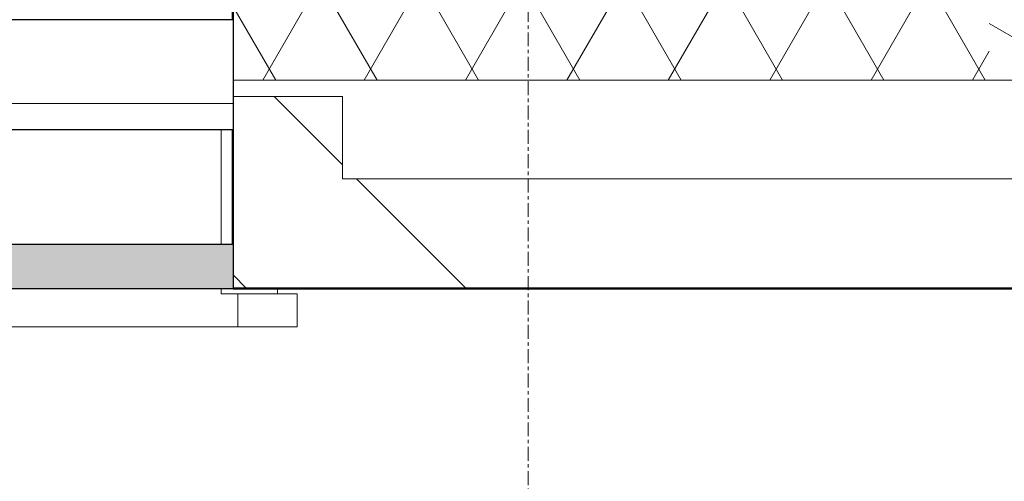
# Model space of a CAD drawing. Header units: millimetres. Extents: x 3625 to 132892, y -52547 to 67182.
# Tile 125 of 256: x 82062 to 82959, y 1902 to 2323. Entities that reach past the tile are written whole.
import ezdxf

# ---------------------------------------------------------------- set-up
doc = ezdxf.new("R2010")
doc.units = ezdxf.units.MM
doc.linetypes.add('stramien', pattern=[22.225, 12.7, -3.175, 3.175, -3.175])
for name, color, linetype, lineweight in [('A-GLAZ', 6, 'Continuous', 18), ('A-WALL', 2, 'Continuous', 25), ('A-WALL-PATT', 2, 'Continuous', 50), ('S-GRID', 1, 'Continuous', 18)]:
    doc.layers.add(name, color=color, linetype=linetype, lineweight=lineweight)

# ---------------------------------------------------------------- blocks, each defined once
blk = doc.blocks.new('31_KA_Dubbel houten kozijn metselwerkgevel met draaiend deel begane grond - 31_KA_Dubbel houten kozijn metselwerkgevel met draaiend deel begane grond-V260-Plotview plafond begane grond - 1 op 100')
at = {"layer": 'A-GLAZ'}
h = blk.add_hatch(dxfattribs=at)
h.set_pattern_fill('FP_383', color=256, style=0, pattern_type=2)
h.set_pattern_definition([(0, (-24539.78, -2253.2), (0, 100), [])])
h.paths.add_polyline_path([(699.17, -30), (699.17, 70), (-2428.83, 70), (-2428.83, -30), (633.31, -30)], flags=0)
at = {"layer": 'A-GLAZ', "lineweight": 25}
h = blk.add_hatch(color=256, dxfattribs=at)
h.paths.add_polyline_path([(633.31, -175), (699.17, -175), (699.17, -135), (-863.33, -135), (-863.33, -175), (14.77, -175)], flags=0)
h.paths.add_polyline_path([(-913.03, -175), (-866.33, -175), (-866.33, -135), (-2428.83, -135), (-2428.83, -175), (-1222.3, -175)], flags=0)
for p, q in [((699.17, 70), (-2428.83, 70)), ((699.17, 70), (699.17, -30)), ((-2428.83, -30), (699.17, -30)), ((699.17, -135), (-863.33, -135)), ((699.17, -135), (699.17, -175)), ((-863.33, -175), (699.17, -175))]:
    blk.add_line(p, q, dxfattribs=at)
at = {"layer": 'A-GLAZ'}
for p, q in [((688.47, -30), (688.47, -135)), ((688.47, -175), (688.47, -180)), ((688.47, -180), (703.5, -180)), ((703.5, -210), (703.5, -180)), ((-2433.16, -210), (703.5, -210))]:
    blk.add_line(p, q, dxfattribs=at)
blk = doc.blocks.new('31_KA_Houten kozijn metselwerkgevel met draaiend deel verdieping - 31_KA_Houten kozijn metselwerkgevel met draaiend deel verdieping-V270-Plotview plafond begane grond - 1 op 100')
at = {"layer": 'A-GLAZ'}
for p, q in [((688.5, -175), (688.5, -180.1)), ((652.36, -180.1), (706.5, -180.1)), ((706.5, -210.1), (706.5, -180.1)), ((706.5, -180.1), (706.5, -180.1)), ((706.5, -210.1), (-706.5, -210.1))]:
    blk.add_line(p, q, dxfattribs=at)

msp = doc.modelspace()

# ---------------------------------------------------------------- hatches: boundary and pattern name
at = {"layer": 'A-WALL-PATT', "lineweight": 18}
h = msp.add_hatch(dxfattribs=at)
h.set_pattern_fill('FP_8', color=256, angle=-240, style=0, pattern_type=2)
h.set_pattern_definition([(210, (83255.24, 18953.2), (-80.01037, 46.18203), []), (150, (83255.24, 18860.8), (-0.01037, 92.38203), [])])
h.paths.add_polyline_path([(82945.24, 2268.2), (83105.24, 2268.2), (83105.18, 3097.2), (82945.24, 3097.45), (82945.24, 2424.67)], flags=0)
h.paths.add_polyline_path([(82945.24, 6224.95), (83105.24, 6225.2), (83105.17, 6764.2), (82945.24, 6764.45), (82945.24, 6640.36)], flags=0)
h.paths.add_polyline_path([(82945.24, 9891.95), (83105.24, 9892.2), (83105.24, 10431.2), (82945.24, 10431.45), (82945.24, 10012.92)], flags=0)
h.paths.add_polyline_path([(83050.24, 13558.95), (83050.24, 13559.2), (83105.24, 13559.2), (83105.24, 14097.2), (82945.24, 14097.45), (82945.24, 13558.95)], flags=0)
h.paths.add_polyline_path([(82945.24, 17224.95), (83105.24, 17225.2), (83105.24, 17764.45), (82945.24, 17764.45), (82945.24, 17601.16)], flags=0)
h.paths.add_polyline_path([(82945.24, 20891.95), (83105.24, 20891.95), (83105.24, 21431.2), (82945.24, 21431.45), (82945.24, 20973.72)], flags=0)
h.paths.add_polyline_path([(82945.24, 24558.95), (83105.24, 24559.2), (83105.17, 25097.2), (82945.24, 25097.45), (82945.24, 24767.84)], flags=0)
h.paths.add_polyline_path([(83050.24, 28224.95), (83050.24, 28225.2), (83105.24, 28225.2), (83105.17, 28764.2), (82945.24, 28764.45), (82945.24, 28224.95)], flags=0)
h.paths.add_polyline_path([(82945.24, 31891.95), (83105.24, 31892.2), (83105.24, 32431.2), (82945.24, 32431.45), (82945.24, 31934.52)], flags=0)
h.paths.add_polyline_path([(82945.24, 35558.95), (83105.24, 35559.2), (83105.24, 35828.2), (82945.24, 35828.2), (82945.24, 35728.64)], flags=0)
h = msp.add_hatch(dxfattribs=at)
h.set_pattern_fill('FP_9', color=256, angle=300, style=0, pattern_type=2)
h.set_pattern_definition([(120, (74067.74, 2118.2), (46.182, 80.0104), []), (60, (73975.34, 2118.2), (92.382, 0.0104), [])])
h.paths.add_polyline_path([(82808.92, 2268.2), (82945.24, 2268.2), (82945.24, 2428.2), (82255.99, 2428.2), (82256.24, 2268.2), (82499.65, 2268.2)], flags=0)
h.paths.add_polyline_path([(78589.24, 2268.2), (79128.24, 2268.2), (79128.49, 2428.2), (78588.99, 2428.2), (78589.24, 2268.28)], flags=0)
h.paths.add_polyline_path([(75461.24, 2268.2), (75461.49, 2428.2), (74922.59, 2428.2), (74922.59, 2268.2), (75386.48, 2268.2)], flags=0)
h.paths.add_polyline_path([(73089.24, 2268.2), (73629.23, 2268.2), (73629.23, 2428.2), (73088.99, 2428.2), (73089.24, 2268.28)], flags=0)
h.paths.add_polyline_path([(69819.64, 2268.2), (69961.24, 2268.2), (69961.49, 2428.2), (69421.99, 2428.2), (69422.24, 2268.2), (69510.37, 2268.2)], flags=0)
h.paths.add_polyline_path([(65295.24, 2268.2), (65295.24, 2428.2), (65190.24, 2428.2), (65190.24, 2268.2)], flags=0)
h.paths.add_polyline_path([(65625.24, 2268.2), (66294.24, 2268.26), (66294.49, 2428.2), (65625.24, 2428.2), (65625.24, 2424.67)], flags=0)
h = msp.add_hatch(dxfattribs=at)
h.set_pattern_fill('FP_5', color=256, angle=-45, style=0, pattern_type=2)
h.set_pattern_definition([(315, (28908.64, -4e-10), (-565.685, -565.685), []), (315, (29108.64, -4e-10), (-565.685, -565.685), [])])
h.paths.add_polyline_path([(82256.24, 2078.2), (83195.24, 2078.2), (83195.24, 2178.2), (82355.99, 2178.2), (82355.99, 2253.2), (82256.24, 2253.02), (82256.24, 2078.45)], flags=0)
h.paths.add_polyline_path([(79097.7, 2078.2), (79128.24, 2078.45), (79128.24, 2253.2), (79028.49, 2253.2), (79028.49, 2178.2), (78688.99, 2178.2), (78688.99, 2253.2), (78589.24, 2253.02), (78589.24, 2078.2), (78788.43, 2078.2)], flags=0)
h.paths.add_polyline_path([(75461.24, 2078.2), (75461.24, 2253.2), (75361.49, 2253.2), (75361.49, 2178.2), (75022.59, 2178.2), (75022.59, 2253.2), (74922.59, 2253.2), (74922.59, 2078.2), (75386.48, 2078.2)], flags=0)
h.paths.add_polyline_path([(73530.86, 2078.2), (73629.23, 2078.2), (73629.23, 2253.2), (73529.23, 2253.2), (73529.23, 2178.2), (73188.99, 2178.2), (73188.99, 2253.2), (73089.24, 2253.02), (73089.24, 2078.2), (73221.6, 2078.2)], flags=0)
h.paths.add_polyline_path([(69819.64, 2078.2), (69961.24, 2078.45), (69961.24, 2253.2), (69861.49, 2253.2), (69861.49, 2178.2), (69521.99, 2178.2), (69521.99, 2253.2), (69422.24, 2253.02), (69422.24, 2078.2), (69510.37, 2078.2)], flags=0)
h.paths.add_polyline_path([(66294.24, 2078.2), (66294.24, 2253.2), (66194.49, 2253.2), (66194.49, 2178.2), (65190.24, 2178.2), (65190.24, 2078.2), (66108.42, 2078.2)], flags=0)

# ---------------------------------------------------------------- linework, layer by layer
at = {"layer": 'A-WALL', "lineweight": 50}
for p, q in [((82255.99, 2323.2), (82255.99, 2428.2)), ((82255.99, 2118.2), (82255.99, 2223.2)), ((83295.24, 2078.2), (82256.24, 2078.2))]:
    msp.add_line(p, q, dxfattribs=at)
at = {"layer": 'A-WALL', "lineweight": 18}
for p, q in [((83105.24, 2268.2), (82256.24, 2268.2)), ((82256.24, 2253.2), (82355.99, 2253.2)), ((82355.99, 2178.2), (82355.99, 2253.2)), ((83195.24, 2178.2), (82355.99, 2178.2))]:
    msp.add_line(p, q, dxfattribs=at)
at = {"layer": 'S-GRID', "linetype": 'stramien'}
msp.add_line((82525.24, 41627.65), (82525.24, -3246.73), dxfattribs=at)

# ---------------------------------------------------------------- block references
at = {"layer": 'A-GLAZ', "lineweight": 25}
for name, p in [('31_KA_Dubbel houten kozijn metselwerkgevel met draaiend deel begane grond - 31_KA_Dubbel houten kozijn metselwerkgevel met draaiend deel begane grond-V260-Plotview plafond begane grond - 1 op 100', (81557.07, 2253.2)), ('31_KA_Houten kozijn metselwerkgevel met draaiend deel verdieping - 31_KA_Houten kozijn metselwerkgevel met draaiend deel verdieping-V270-Plotview plafond begane grond - 1 op 100', (81608.22, 2253.2))]:
    msp.add_blockref(name, p, dxfattribs=at)

doc.saveas('drawing.dxf')
